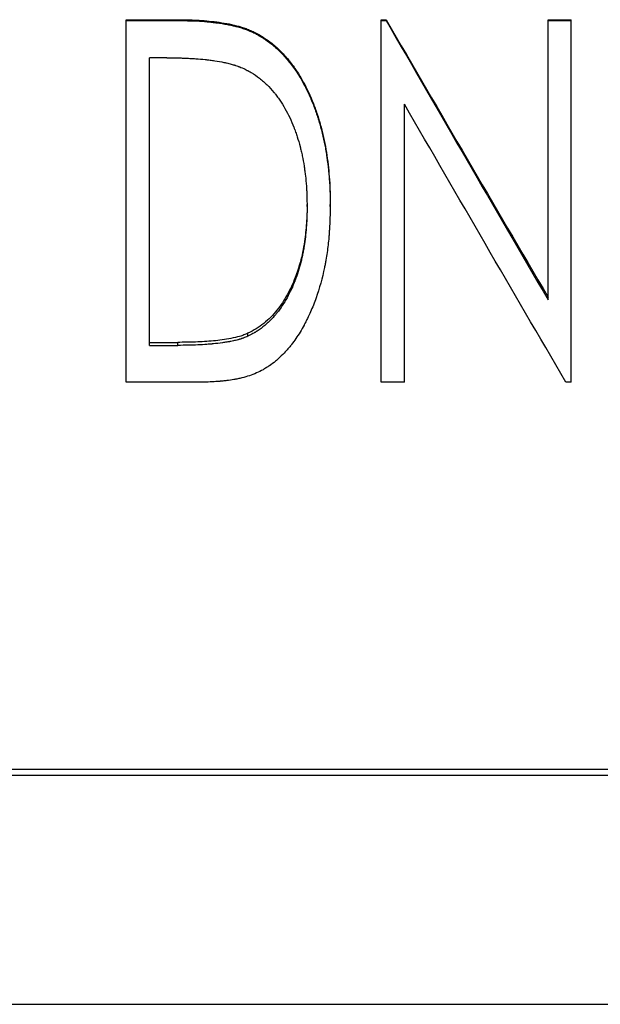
# Model space of a CAD drawing. Header units: millimetres. Extents: x -150 to 245, y -74 to 150.
# Tile 3 of 20: x -25 to -10, y -28 to -3. Entities that reach past the tile are written whole.
import ezdxf

# ---------------------------------------------------------------- set-up
doc = ezdxf.new("R2010")
doc.units = ezdxf.units.MM

msp = doc.modelspace()

# ---------------------------------------------------------------- linework, layer by layer
at = {"color": 7, "linetype": 'Continuous', "lineweight": 25}
for p, q in [((-21.923, -12.028), (-21.923, -2.999)), ((-21.923, -2.999), (-20.674, -2.999)), ((-21.923, -3.019), (-20.674, -3.019)), ((-20.674, -3.019), (-20.674, -2.999)), ((-15.577, -12.028), (-15.577, -2.999)), ((-15.577, -2.999), (-15.456, -2.999)), ((-15.577, -3.019), (-15.456, -3.019)), ((-15.456, -3.019), (-15.456, -2.999)), ((-11.423, -9.978), (-11.423, -2.999)), ((-11.423, -2.999), (-10.846, -2.999)), ((-11.423, -3.019), (-10.846, -3.019)), ((-10.846, -12.028), (-10.846, -2.999)), ((-18.71, -3.346), (-18.71, -3.323)), ((-21.346, -11.11), (-21.346, -3.948)), ((-20.917, -3.948), (-21.346, -3.948)), ((-15, -12.028), (-15, -5.107)), ((-17.423, -7.65), (-17.423, -7.598)), ((-16.846, -7.652), (-16.846, -7.6)), ((-18.894, -10.882), (-18.894, -10.809)), ((-21.346, -11.036), (-20.643, -11.036)), ((-21.346, -11.11), (-20.643, -11.11)), ((-20.643, -11.11), (-20.643, -11.036)), ((-20.005, -12.028), (-21.923, -12.028)), ((-15, -12.028), (-15.577, -12.028)), ((-10.846, -12.028), (-10.978, -12.028)), ((19, -21.677), (-35, -21.677)), ((19, -21.824), (-35, -21.824)), ((-35, -27.521), (19, -27.521))]:
    msp.add_line(p, q, dxfattribs=at)
for points, knots in [([(-20.674, -2.999), (-20.583, -3), (-20.416, -3.002), (-20.081, -3.013), (-19.671, -3.048), (-19.259, -3.121), (-18.978, -3.205), (-18.823, -3.269), (-18.748, -3.305), (-18.71, -3.323)], [0, 0, 0, 0, 0.135385, 0.250067, 0.500068, 0.749993, 0.874979, 0.937484, 1, 1, 1, 1]), ([(-20.674, -3.019), (-20.562, -3.021), (-20.472, -3.022), (-20.385, -3.024), (-20.368, -3.024), (-20.35, -3.025), (-20.346, -3.025), (-20.339, -3.025), (-20.334, -3.025), (-20.318, -3.026), (-20.308, -3.026), (-20.276, -3.027), (-20.255, -3.028), (-20.224, -3.029), (-20.213, -3.03), (-20.193, -3.031), (-20.183, -3.031), (-20.081, -3.036), (-19.994, -3.042), (-19.869, -3.054), (-19.828, -3.058), (-19.769, -3.064), (-19.749, -3.066), (-19.72, -3.07), (-19.71, -3.071), (-19.696, -3.073), (-19.691, -3.074), (-19.684, -3.075), (-19.682, -3.075), (-19.677, -3.076), (-19.675, -3.076), (-19.578, -3.089), (-19.49, -3.103), (-19.367, -3.126), (-19.327, -3.134), (-19.27, -3.147), (-19.251, -3.151), (-19.224, -3.158), (-19.215, -3.16), (-19.201, -3.164), (-19.197, -3.165), (-19.188, -3.167), (-19.185, -3.168), (-19.136, -3.181), (-19.094, -3.193), (-19.034, -3.211), (-19.014, -3.218), (-18.976, -3.231), (-18.959, -3.237), (-18.921, -3.251), (-18.901, -3.259), (-18.872, -3.271), (-18.863, -3.275), (-18.848, -3.281), (-18.843, -3.283), (-18.836, -3.286), (-18.834, -3.287), (-18.829, -3.29), (-18.825, -3.291), (-18.798, -3.303), (-18.761, -3.321), (-18.71, -3.346)], [0, 0, 0, 0, 0.125, 0.125, 0.15625, 0.15625, 0.164062, 0.164062, 0.171875, 0.171875, 0.1875, 0.1875, 0.21875, 0.21875, 0.234375, 0.234375, 0.25, 0.25, 0.375, 0.375, 0.4375, 0.4375, 0.46875, 0.46875, 0.484375, 0.484375, 0.492188, 0.492188, 0.496094, 0.496094, 0.5, 0.5, 0.625, 0.625, 0.6875, 0.6875, 0.71875, 0.71875, 0.734375, 0.734375, 0.742188, 0.742188, 0.75, 0.75, 0.8125, 0.8125, 0.84375, 0.84375, 0.875, 0.875, 0.90625, 0.90625, 0.921875, 0.921875, 0.929688, 0.929688, 0.933594, 0.933594, 0.9375, 0.9375, 1, 1, 1, 1]), ([(-18.71, -3.323), (-18.666, -3.348), (-18.576, -3.398), (-18.403, -3.506), (-18.204, -3.664), (-17.985, -3.879), (-17.79, -4.116), (-17.617, -4.368), (-17.469, -4.635), (-17.337, -4.91), (-17.223, -5.197), (-17.125, -5.488), (-17.046, -5.784), (-16.978, -6.082), (-16.913, -6.484), (-16.868, -6.889), (-16.849, -7.295), (-16.847, -7.499), (-16.846, -7.6)], [0, 0, 0, 0, 0.031256, 0.062508, 0.124983, 0.186494, 0.249948, 0.312794, 0.373611, 0.43633, 0.499945, 0.562452, 0.624959, 0.687467, 0.749974, 0.874977, 0.937486, 1, 1, 1, 1]), ([(-18.71, -3.346), (-18.681, -3.363), (-18.655, -3.377), (-18.621, -3.396), (-18.611, -3.402), (-18.597, -3.41), (-18.593, -3.413), (-18.587, -3.416), (-18.585, -3.418), (-18.582, -3.419), (-18.581, -3.42), (-18.579, -3.421), (-18.579, -3.421), (-18.554, -3.436), (-18.531, -3.45), (-18.488, -3.477), (-18.468, -3.49), (-18.407, -3.532), (-18.367, -3.562), (-18.306, -3.609), (-18.286, -3.625), (-18.256, -3.65), (-18.246, -3.659), (-18.226, -3.676), (-18.215, -3.686), (-18.131, -3.76), (-18.06, -3.831), (-17.956, -3.944), (-17.923, -3.983), (-17.857, -4.063), (-17.825, -4.104), (-17.729, -4.234), (-17.671, -4.319), (-17.593, -4.445), (-17.57, -4.485), (-17.522, -4.571), (-17.498, -4.617), (-17.461, -4.688), (-17.448, -4.713), (-17.43, -4.751), (-17.424, -4.762), (-17.414, -4.784), (-17.408, -4.795), (-17.382, -4.851), (-17.361, -4.897), (-17.3, -5.037), (-17.262, -5.133), (-17.207, -5.285), (-17.19, -5.335), (-17.165, -5.408), (-17.157, -5.432), (-17.142, -5.479), (-17.135, -5.504), (-17.101, -5.617), (-17.074, -5.716), (-17.021, -5.93), (-16.999, -6.031), (-16.972, -6.17), (-16.963, -6.218), (-16.947, -6.319), (-16.939, -6.372), (-16.916, -6.535), (-16.903, -6.641), (-16.886, -6.793), (-16.881, -6.843), (-16.875, -6.917), (-16.873, -6.942), (-16.87, -6.978), (-16.869, -6.99), (-16.867, -7.014), (-16.866, -7.025), (-16.862, -7.088), (-16.859, -7.139), (-16.855, -7.215), (-16.854, -7.241), (-16.853, -7.28), (-16.852, -7.293), (-16.852, -7.312), (-16.852, -7.319), (-16.851, -7.328), (-16.851, -7.332), (-16.851, -7.338), (-16.851, -7.342), (-16.849, -7.413), (-16.847, -7.515), (-16.846, -7.652)], [0, 0, 0, 0, 0.015625, 0.015625, 0.023438, 0.023438, 0.027344, 0.027344, 0.029297, 0.029297, 0.030273, 0.030273, 0.03125, 0.03125, 0.046875, 0.046875, 0.0625, 0.0625, 0.09375, 0.09375, 0.109375, 0.109375, 0.117188, 0.117188, 0.125, 0.125, 0.1875, 0.1875, 0.21875, 0.21875, 0.25, 0.25, 0.3125, 0.3125, 0.34375, 0.34375, 0.375, 0.375, 0.390625, 0.390625, 0.398438, 0.398438, 0.40625, 0.40625, 0.4375, 0.4375, 0.5, 0.5, 0.53125, 0.53125, 0.546875, 0.546875, 0.5625, 0.5625, 0.625, 0.625, 0.6875, 0.6875, 0.71875, 0.71875, 0.75, 0.75, 0.8125, 0.8125, 0.84375, 0.84375, 0.859375, 0.859375, 0.867188, 0.867188, 0.875, 0.875, 0.90625, 0.90625, 0.921875, 0.921875, 0.929688, 0.929688, 0.933594, 0.933594, 0.935547, 0.935547, 0.9375, 0.9375, 1, 1, 1, 1]), ([(-20.917, -3.948), (-20.811, -3.948), (-20.731, -3.949), (-20.677, -3.95), (-20.673, -3.95), (-20.668, -3.95), (-20.666, -3.95), (-20.658, -3.95), (-20.653, -3.95), (-20.638, -3.951), (-20.628, -3.951), (-20.598, -3.951), (-20.578, -3.952), (-20.519, -3.954), (-20.479, -3.955), (-20.43, -3.958), (-20.418, -3.958), (-20.397, -3.959), (-20.387, -3.96), (-20.356, -3.961), (-20.335, -3.962), (-20.274, -3.966), (-20.233, -3.969), (-20.114, -3.977), (-20.037, -3.984), (-19.959, -3.991), (-19.953, -3.992), (-19.942, -3.993), (-19.937, -3.994), (-19.921, -3.995), (-19.911, -3.997), (-19.88, -4), (-19.859, -4.002), (-19.798, -4.01), (-19.758, -4.016), (-19.64, -4.034), (-19.564, -4.047), (-19.487, -4.063), (-19.48, -4.065), (-19.469, -4.067), (-19.464, -4.068), (-19.448, -4.072), (-19.437, -4.074), (-19.406, -4.081), (-19.386, -4.086), (-19.328, -4.1), (-19.292, -4.11), (-19.255, -4.121), (-19.25, -4.123), (-19.24, -4.125), (-19.235, -4.127), (-19.221, -4.131), (-19.212, -4.134), (-19.183, -4.144), (-19.165, -4.15), (-19.144, -4.158), (-19.143, -4.159), (-19.139, -4.16), (-19.138, -4.161), (-19.133, -4.163), (-19.129, -4.164), (-19.117, -4.168), (-19.109, -4.172), (-19.081, -4.183), (-19.059, -4.191), (-19.035, -4.201)], [0, 0, 0, 0, 0.125, 0.125, 0.128906, 0.128906, 0.132812, 0.132812, 0.140625, 0.140625, 0.15625, 0.15625, 0.1875, 0.1875, 0.25, 0.25, 0.265625, 0.265625, 0.28125, 0.28125, 0.3125, 0.3125, 0.375, 0.375, 0.5, 0.5, 0.507812, 0.507812, 0.515625, 0.515625, 0.53125, 0.53125, 0.5625, 0.5625, 0.625, 0.625, 0.75, 0.75, 0.757812, 0.757812, 0.765625, 0.765625, 0.78125, 0.78125, 0.8125, 0.8125, 0.875, 0.875, 0.882812, 0.882812, 0.890625, 0.890625, 0.90625, 0.90625, 0.9375, 0.9375, 0.941406, 0.941406, 0.945312, 0.945312, 0.953125, 0.953125, 0.96875, 0.96875, 1, 1, 1, 1]), ([(-19.035, -4.201), (-18.985, -4.226), (-18.944, -4.246), (-18.905, -4.266), (-18.898, -4.269), (-18.888, -4.274), (-18.885, -4.276), (-18.876, -4.281), (-18.871, -4.284), (-18.848, -4.296), (-18.83, -4.307), (-18.743, -4.358), (-18.674, -4.405), (-18.589, -4.473), (-18.573, -4.485), (-18.541, -4.512), (-18.525, -4.525), (-18.478, -4.566), (-18.447, -4.595), (-18.358, -4.68), (-18.301, -4.742), (-18.24, -4.817), (-18.235, -4.825), (-18.222, -4.84), (-18.216, -4.848), (-18.198, -4.872), (-18.185, -4.888), (-18.149, -4.936), (-18.126, -4.969), (-18.057, -5.07), (-18.014, -5.14), (-17.89, -5.358), (-17.817, -5.513), (-17.748, -5.69), (-17.745, -5.699), (-17.737, -5.718), (-17.734, -5.728), (-17.723, -5.757), (-17.715, -5.777), (-17.694, -5.836), (-17.681, -5.876), (-17.642, -5.995), (-17.619, -6.076), (-17.595, -6.167), (-17.592, -6.176), (-17.588, -6.195), (-17.585, -6.205), (-17.578, -6.234), (-17.573, -6.253), (-17.56, -6.312), (-17.551, -6.352), (-17.525, -6.475), (-17.51, -6.56), (-17.495, -6.655), (-17.494, -6.659), (-17.493, -6.668), (-17.492, -6.673), (-17.49, -6.687), (-17.489, -6.697), (-17.484, -6.726), (-17.482, -6.746), (-17.474, -6.806), (-17.469, -6.846), (-17.455, -6.971), (-17.447, -7.058), (-17.44, -7.159), (-17.439, -7.169), (-17.438, -7.19), (-17.437, -7.201), (-17.435, -7.232), (-17.434, -7.253), (-17.431, -7.315), (-17.429, -7.357), (-17.428, -7.401), (-17.428, -7.402), (-17.428, -7.406), (-17.428, -7.408), (-17.428, -7.413), (-17.427, -7.417), (-17.427, -7.429), (-17.427, -7.437), (-17.426, -7.463), (-17.426, -7.482), (-17.425, -7.545), (-17.424, -7.594), (-17.423, -7.65)], [0, 0, 0, 0, 0.03125, 0.03125, 0.039062, 0.039062, 0.042969, 0.042969, 0.046875, 0.046875, 0.0625, 0.0625, 0.125, 0.125, 0.140625, 0.140625, 0.15625, 0.15625, 0.1875, 0.1875, 0.25, 0.25, 0.257812, 0.257812, 0.265625, 0.265625, 0.28125, 0.28125, 0.3125, 0.3125, 0.375, 0.375, 0.5, 0.5, 0.507812, 0.507812, 0.515625, 0.515625, 0.53125, 0.53125, 0.5625, 0.5625, 0.625, 0.625, 0.632812, 0.632812, 0.640625, 0.640625, 0.65625, 0.65625, 0.6875, 0.6875, 0.75, 0.75, 0.753906, 0.753906, 0.757812, 0.757812, 0.765625, 0.765625, 0.78125, 0.78125, 0.8125, 0.8125, 0.875, 0.875, 0.882812, 0.882812, 0.890625, 0.890625, 0.90625, 0.90625, 0.9375, 0.9375, 0.939453, 0.939453, 0.941406, 0.941406, 0.945312, 0.945312, 0.953125, 0.953125, 0.96875, 0.96875, 1, 1, 1, 1]), ([(-17.423, -7.598), (-17.424, -7.676), (-17.424, -7.831), (-17.441, -8.141), (-17.476, -8.462), (-17.532, -8.79), (-17.605, -9.091), (-17.722, -9.452), (-17.907, -9.854), (-18.12, -10.18), (-18.324, -10.409), (-18.497, -10.565), (-18.687, -10.702), (-18.825, -10.773), (-18.894, -10.809)], [0, 0, 0, 0, 0.062527, 0.12505, 0.250084, 0.322617, 0.39356, 0.500138, 0.628285, 0.750016, 0.812683, 0.87501, 0.937486, 1, 1, 1, 1]), ([(-16.846, -7.652), (-16.848, -7.737), (-16.85, -7.811), (-16.853, -7.907), (-16.854, -7.936), (-16.856, -7.976), (-16.856, -7.988), (-16.857, -8.006), (-16.857, -8.012), (-16.857, -8.02), (-16.857, -8.023), (-16.858, -8.027), (-16.858, -8.029), (-16.858, -8.031), (-16.858, -8.032), (-16.861, -8.105), (-16.864, -8.172), (-16.87, -8.267), (-16.872, -8.298), (-16.875, -8.343), (-16.876, -8.358), (-16.878, -8.38), (-16.878, -8.387), (-16.88, -8.401), (-16.88, -8.408), (-16.892, -8.543), (-16.906, -8.67), (-16.934, -8.859), (-16.944, -8.922), (-16.96, -9.016), (-16.966, -9.047), (-16.975, -9.094), (-16.978, -9.11), (-16.982, -9.133), (-16.984, -9.141), (-16.987, -9.156), (-16.989, -9.163), (-17.045, -9.438), (-17.115, -9.691), (-17.242, -10.049), (-17.288, -10.166), (-17.363, -10.335), (-17.389, -10.39), (-17.429, -10.472), (-17.443, -10.499), (-17.463, -10.539), (-17.47, -10.553), (-17.481, -10.573), (-17.484, -10.579), (-17.491, -10.593), (-17.494, -10.598), (-17.563, -10.726), (-17.631, -10.837), (-17.737, -10.992), (-17.773, -11.042), (-17.818, -11.101), (-17.827, -11.112), (-17.848, -11.138), (-17.858, -11.151), (-17.89, -11.188), (-17.911, -11.213), (-17.975, -11.285), (-18.019, -11.331), (-18.087, -11.397), (-18.109, -11.418), (-18.156, -11.46), (-18.181, -11.482), (-18.257, -11.544), (-18.309, -11.583), (-18.387, -11.636), (-18.413, -11.653), (-18.466, -11.686), (-18.494, -11.702), (-18.625, -11.775), (-18.738, -11.824), (-18.919, -11.886), (-18.981, -11.904), (-19.077, -11.929), (-19.11, -11.936), (-19.159, -11.947), (-19.176, -11.95), (-19.201, -11.955), (-19.21, -11.957), (-19.222, -11.959), (-19.226, -11.96), (-19.235, -11.961), (-19.24, -11.962), (-19.299, -11.973), (-19.359, -11.981), (-19.454, -11.993), (-19.486, -11.996), (-19.536, -12.001), (-19.553, -12.003), (-19.579, -12.005), (-19.588, -12.005), (-19.601, -12.007), (-19.605, -12.007), (-19.612, -12.007), (-19.614, -12.008), (-19.618, -12.008), (-19.622, -12.008), (-19.707, -12.015), (-19.835, -12.021), (-20.005, -12.028)], [0, 0, 0, 0, 0.03125, 0.03125, 0.046875, 0.046875, 0.054688, 0.054688, 0.058594, 0.058594, 0.060547, 0.060547, 0.061523, 0.061523, 0.0625, 0.0625, 0.09375, 0.09375, 0.109375, 0.109375, 0.117188, 0.117188, 0.121094, 0.121094, 0.125, 0.125, 0.1875, 0.1875, 0.21875, 0.21875, 0.234375, 0.234375, 0.242188, 0.242188, 0.246094, 0.246094, 0.25, 0.25, 0.375, 0.375, 0.4375, 0.4375, 0.46875, 0.46875, 0.484375, 0.484375, 0.492188, 0.492188, 0.496094, 0.496094, 0.5, 0.5, 0.5625, 0.5625, 0.59375, 0.59375, 0.601562, 0.601562, 0.609375, 0.609375, 0.625, 0.625, 0.65625, 0.65625, 0.671875, 0.671875, 0.6875, 0.6875, 0.71875, 0.71875, 0.734375, 0.734375, 0.75, 0.75, 0.8125, 0.8125, 0.84375, 0.84375, 0.859375, 0.859375, 0.867188, 0.867188, 0.871094, 0.871094, 0.873047, 0.873047, 0.875, 0.875, 0.90625, 0.90625, 0.921875, 0.921875, 0.929688, 0.929688, 0.933594, 0.933594, 0.935547, 0.935547, 0.936523, 0.936523, 0.9375, 0.9375, 1, 1, 1, 1]), ([(-17.423, -7.65), (-17.424, -7.754), (-17.425, -7.832), (-17.426, -7.886), (-17.426, -7.889), (-17.427, -7.893), (-17.427, -7.896), (-17.427, -7.903), (-17.427, -7.908), (-17.427, -7.922), (-17.428, -7.932), (-17.429, -7.96), (-17.43, -7.98), (-17.433, -8.038), (-17.435, -8.078), (-17.444, -8.198), (-17.451, -8.276), (-17.468, -8.431), (-17.478, -8.507), (-17.49, -8.593), (-17.492, -8.603), (-17.495, -8.623), (-17.496, -8.633), (-17.501, -8.663), (-17.504, -8.683), (-17.514, -8.742), (-17.521, -8.78), (-17.536, -8.856), (-17.544, -8.894), (-17.557, -8.949), (-17.561, -8.966), (-17.57, -9.005), (-17.575, -9.024), (-17.619, -9.197), (-17.666, -9.345), (-17.724, -9.497), (-17.728, -9.507), (-17.735, -9.526), (-17.739, -9.536), (-17.75, -9.564), (-17.758, -9.583), (-17.781, -9.639), (-17.798, -9.676), (-17.848, -9.784), (-17.883, -9.855), (-17.996, -10.058), (-18.08, -10.184), (-18.178, -10.309), (-18.184, -10.317), (-18.197, -10.332), (-18.203, -10.34), (-18.222, -10.363), (-18.235, -10.378), (-18.274, -10.421), (-18.3, -10.45), (-18.341, -10.49), (-18.354, -10.504), (-18.383, -10.531), (-18.398, -10.545), (-18.442, -10.584), (-18.471, -10.609), (-18.514, -10.645), (-18.53, -10.658), (-18.561, -10.682), (-18.577, -10.693), (-18.624, -10.727), (-18.657, -10.749), (-18.692, -10.77), (-18.692, -10.771), (-18.695, -10.773), (-18.697, -10.774), (-18.701, -10.776), (-18.704, -10.778), (-18.714, -10.784), (-18.721, -10.788), (-18.742, -10.8), (-18.758, -10.809), (-18.809, -10.837), (-18.849, -10.858), (-18.894, -10.882)], [0, 0, 0, 0, 0.0625, 0.0625, 0.064453, 0.064453, 0.066406, 0.066406, 0.070312, 0.070312, 0.078125, 0.078125, 0.09375, 0.09375, 0.125, 0.125, 0.1875, 0.1875, 0.25, 0.25, 0.257812, 0.257812, 0.265625, 0.265625, 0.28125, 0.28125, 0.3125, 0.3125, 0.34375, 0.34375, 0.359375, 0.359375, 0.375, 0.375, 0.5, 0.5, 0.507812, 0.507812, 0.515625, 0.515625, 0.53125, 0.53125, 0.5625, 0.5625, 0.625, 0.625, 0.75, 0.75, 0.757812, 0.757812, 0.765625, 0.765625, 0.78125, 0.78125, 0.8125, 0.8125, 0.828125, 0.828125, 0.84375, 0.84375, 0.875, 0.875, 0.890625, 0.890625, 0.90625, 0.90625, 0.9375, 0.9375, 0.939453, 0.939453, 0.941406, 0.941406, 0.945312, 0.945312, 0.953125, 0.953125, 0.96875, 0.96875, 1, 1, 1, 1]), ([(-18.894, -10.809), (-18.928, -10.824), (-18.996, -10.853), (-19.136, -10.9), (-19.389, -10.955), (-19.756, -11.004), (-20.199, -11.032), (-20.495, -11.034), (-20.643, -11.036)], [0, 0, 0, 0, 0.06251, 0.125005, 0.249982, 0.499941, 0.74996, 1, 1, 1, 1]), ([(-18.894, -10.882), (-18.94, -10.902), (-18.974, -10.916), (-18.998, -10.925), (-19.001, -10.926), (-19.005, -10.928), (-19.007, -10.929), (-19.014, -10.931), (-19.018, -10.933), (-19.031, -10.937), (-19.04, -10.94), (-19.066, -10.949), (-19.084, -10.955), (-19.106, -10.961), (-19.109, -10.962), (-19.117, -10.965), (-19.121, -10.966), (-19.133, -10.969), (-19.141, -10.971), (-19.166, -10.978), (-19.184, -10.982), (-19.238, -10.995), (-19.276, -11.003), (-19.323, -11.012), (-19.326, -11.013), (-19.335, -11.014), (-19.339, -11.015), (-19.352, -11.018), (-19.361, -11.019), (-19.388, -11.024), (-19.405, -11.027), (-19.459, -11.036), (-19.495, -11.041), (-19.605, -11.057), (-19.68, -11.066), (-19.766, -11.074), (-19.774, -11.075), (-19.791, -11.077), (-19.8, -11.077), (-19.826, -11.08), (-19.844, -11.081), (-19.897, -11.085), (-19.934, -11.088), (-20.044, -11.095), (-20.121, -11.099), (-20.202, -11.102), (-20.203, -11.102), (-20.206, -11.103), (-20.208, -11.103), (-20.213, -11.103), (-20.216, -11.103), (-20.227, -11.103), (-20.234, -11.103), (-20.256, -11.104), (-20.271, -11.105), (-20.318, -11.106), (-20.353, -11.107), (-20.464, -11.109), (-20.548, -11.11), (-20.643, -11.11)], [0, 0, 0, 0, 0.0625, 0.0625, 0.066406, 0.066406, 0.070312, 0.070312, 0.078125, 0.078125, 0.09375, 0.09375, 0.125, 0.125, 0.132812, 0.132812, 0.140625, 0.140625, 0.15625, 0.15625, 0.1875, 0.1875, 0.25, 0.25, 0.257812, 0.257812, 0.265625, 0.265625, 0.28125, 0.28125, 0.3125, 0.3125, 0.375, 0.375, 0.5, 0.5, 0.515625, 0.515625, 0.53125, 0.53125, 0.5625, 0.5625, 0.625, 0.625, 0.75, 0.75, 0.753906, 0.753906, 0.757812, 0.757812, 0.765625, 0.765625, 0.78125, 0.78125, 0.8125, 0.8125, 0.875, 0.875, 1, 1, 1, 1])]:
    msp.add_open_spline(points, degree=3, knots=knots, dxfattribs=at)
for points in [[(-15.456, -2.999), (-14.112, -5.311), (-12.767, -7.618), (-11.423, -9.911)], [(-15.456, -3.019), (-14.112, -5.347), (-12.767, -7.67), (-11.423, -9.978)], [(-10.978, -12.028), (-12.319, -9.735), (-13.659, -7.425), (-15, -5.107)]]:
    msp.add_open_spline(points, degree=3, dxfattribs=at)

doc.saveas('drawing.dxf')
